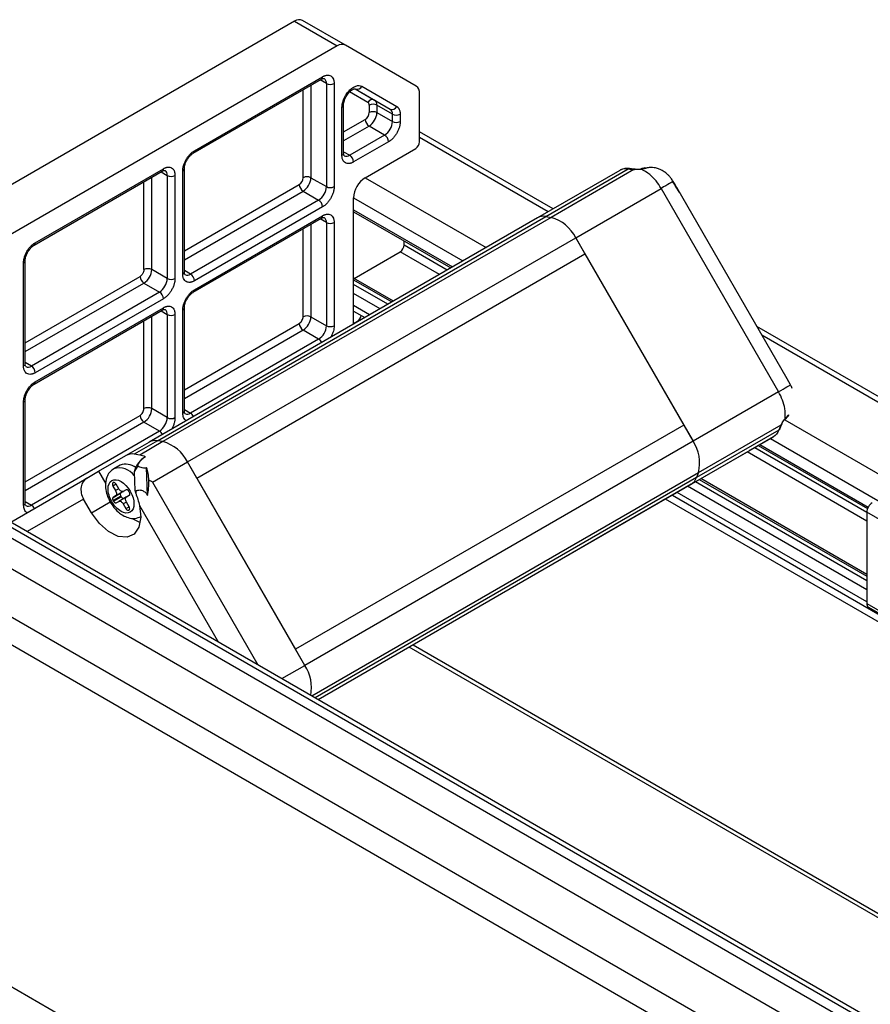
# Model space of a CAD drawing. Header units: millimetres. Extents: x 0 to 1118, y 0 to 864.
# Tile 18 of 22: x 769 to 821, y 550 to 609. Entities that reach past the tile are written whole.
import ezdxf

# ---------------------------------------------------------------- set-up
doc = ezdxf.new("R2010")
doc.units = ezdxf.units.MM

msp = doc.modelspace()

# ---------------------------------------------------------------- linework, layer by layer
for p, q in [((785.67083, 609.1836), (751.13698, 589.24764)), ((785.67083, 609.1836), (788.26355, 607.68686)), ((788.76355, 607.73634), (786.17083, 609.23309)), ((788.26355, 607.68686), (753.7297, 587.75089)), ((793.06338, 605.25329), (788.76355, 607.73634)), ((779.53071, 601.17184), (787.30888, 605.66208)), ((779.59976, 601.32445), (787.37793, 605.8147)), ((786.67083, 605.29374), (786.67083, 599.69049)), ((787.61364, 605.40636), (787.23977, 605.62219)), ((787.61364, 605.40636), (787.61364, 599.14622)), ((788.08504, 605.40636), (788.08504, 599.14622)), ((786.19942, 599.69049), (786.19942, 605.0216)), ((788.72015, 604.56455), (788.79161, 604.69626)), ((790.13732, 604.24831), (789.01991, 604.89359)), ((789.36105, 605.08155), (790.53969, 604.40091)), ((789.36118, 605.08165), (791.4825, 603.85664)), ((789.76355, 605.23426), (791.88487, 604.00925)), ((793.27049, 601.86753), (793.27049, 604.79547)), ((788.65408, 601.1875), (788.65408, 604.0961)), ((790.20636, 604.0957), (790.20636, 603.63673)), ((790.53969, 604.40091), (791.4825, 603.85664)), ((791.62057, 603.55143), (790.67776, 604.0957)), ((790.67776, 604.0957), (790.67776, 603.63673)), ((788.55644, 601.05143), (788.55644, 603.96003)), ((790.67776, 603.63673), (791.62057, 603.09245)), ((791.62057, 603.09245), (791.62057, 603.55143)), ((792.09198, 603.55143), (792.09198, 603.09245)), ((788.65408, 602.46843), (789.97066, 603.22848)), ((790.20636, 602.82023), (788.65408, 601.92411)), ((791.14917, 602.27596), (790.20636, 602.82023)), ((801.37249, 597.80057), (793.27049, 602.47775)), ((791.14917, 602.27596), (789.02785, 601.05134)), ((791.38487, 601.86771), (789.26355, 600.6431)), ((793.27049, 602.13962), (801.07963, 597.6315)), ((788.65408, 601.26712), (789.02785, 601.05134)), ((789.97066, 599.6904), (793.03479, 601.45928)), ((769.86692, 595.59305), (777.64509, 600.08329)), ((769.93597, 595.74566), (777.71414, 600.23591)), ((777.57598, 600.0434), (777.94984, 599.82757)), ((778.89265, 593.83956), (778.89265, 600.09971)), ((778.99028, 593.97563), (778.99028, 600.23578)), ((805.41722, 600.13554), (800.42033, 597.2509)), ((800.93665, 597.33267), (805.93353, 600.21731)), ((806.2773, 600.17708), (801.26172, 597.28164)), ((805.93353, 600.21731), (806.137, 600.18537)), ((806.24285, 600.20697), (806.03938, 600.23891)), ((806.36365, 600.19802), (806.25633, 600.20414)), ((806.29448, 600.18861), (806.30701, 600.18062)), ((776.53563, 594.1117), (776.53563, 599.44282)), ((777.00703, 594.1117), (777.00703, 599.71495)), ((777.94984, 599.82757), (777.94984, 593.56743)), ((778.42125, 599.82757), (778.42125, 593.56743)), ((786.67083, 599.69049), (787.61364, 599.14622)), ((789.97066, 599.6904), (797.30839, 595.45441)), ((778.99028, 595.25656), (785.96372, 599.28224)), ((778.99028, 594.71224), (786.19942, 598.87399)), ((786.19942, 598.87399), (787.14223, 598.32972)), ((802.74541, 596.04529), (807.93086, 599.03879)), ((807.93086, 599.03879), (815.05743, 586.69519)), ((815.5752, 587.48887), (808.87747, 599.08968)), ((787.14223, 598.32972), (779.36406, 593.83947)), ((789.26355, 590.81022), (789.26355, 598.46565)), ((789.26355, 598.46565), (795.89407, 594.63794)), ((787.37793, 597.92147), (779.59976, 593.43123)), ((789.26355, 597.73077), (795.25757, 594.2705)), ((789.26355, 597.61801), (795.15991, 594.21412)), ((800.42033, 597.2509), (776.85011, 583.6441)), ((777.36642, 583.72587), (800.93665, 597.33267)), ((801.26172, 597.28164), (777.69149, 583.67484)), ((779.53071, 592.73425), (787.30888, 597.22449)), ((779.59976, 592.88687), (787.37793, 597.37711)), ((787.61364, 596.96877), (787.23977, 597.1846)), ((787.61364, 596.96877), (787.61364, 590.70863)), ((788.08504, 596.96877), (788.08504, 590.70863)), ((800.93665, 597.33267), (801.26172, 597.28164)), ((786.19942, 591.2529), (786.19942, 596.58402)), ((786.67083, 596.85615), (786.67083, 591.2529)), ((779.17518, 582.43849), (802.74541, 596.04529)), ((792.32782, 595.60713), (792.32782, 595.84905)), ((802.74541, 596.04529), (803.3087, 595.06965)), ((809.87198, 583.7017), (802.74541, 596.04529)), ((789.29074, 593.58168), (792.09212, 595.19888)), ((794.47893, 593.821), (792.09212, 595.19888)), ((792.32782, 595.60713), (794.95038, 594.09316)), ((769.22886, 588.26077), (769.22886, 594.52092)), ((769.32649, 588.39684), (769.32649, 594.65699)), ((779.73847, 581.46284), (803.3087, 595.06965)), ((803.3087, 595.06965), (809.3087, 584.67734)), ((777.94984, 593.56743), (777.00703, 594.1117)), ((779.36406, 593.83947), (778.99028, 594.05525)), ((769.32649, 589.67777), (776.29993, 593.70345)), ((791.67756, 592.2038), (789.26355, 593.59738)), ((789.26355, 593.48467), (791.57994, 592.14745)), ((769.32649, 589.13345), (776.53563, 593.2952)), ((777.47844, 592.75093), (769.70026, 588.26069)), ((776.53563, 593.2952), (777.47844, 592.75093)), ((791.34423, 592.01138), (789.26355, 593.21253)), ((777.71414, 592.34268), (769.93597, 587.85244)), ((790.87279, 591.73922), (789.26355, 592.66821)), ((745.77662, 591.59684), (910.76821, 496.34922)), ((911.18484, 496.39048), (746.19326, 591.63809)), ((769.86692, 587.15546), (777.64509, 591.64571)), ((769.93597, 587.30808), (777.71414, 591.79832)), ((777.57598, 591.60581), (777.94984, 591.38998)), ((778.89265, 585.40197), (778.89265, 591.66212)), ((778.99028, 585.53804), (778.99028, 591.79819)), ((790.23629, 591.37178), (789.26355, 591.93333)), ((789.26355, 591.59507), (789.94332, 591.20265)), ((910.18301, 496.01139), (745.19142, 591.25901)), ((776.53563, 585.67411), (776.53563, 591.00523)), ((777.00703, 585.67411), (777.00703, 591.27736)), ((777.94984, 591.38998), (777.94984, 585.12984)), ((778.42125, 591.38998), (778.42125, 585.12984)), ((786.67083, 591.2529), (787.61364, 590.70863)), ((789.26355, 590.84418), (789.49939, 590.98033)), ((789.5288, 590.96335), (789.49939, 590.98033)), ((778.99028, 586.81897), (785.96372, 590.84465)), ((786.19942, 590.4364), (778.99028, 586.27465)), ((787.14223, 589.89213), (786.19942, 590.4364)), ((949.83282, 512.09624), (813.74569, 590.65767)), ((744.28489, 589.94605), (909.27647, 494.69844)), ((787.14223, 589.89213), (779.36406, 585.40189)), ((814.03851, 590.1505), (949.53996, 511.92718)), ((769.70026, 588.26069), (769.32649, 588.47646)), ((815.78578, 587.11558), (815.57378, 587.48806)), ((743.71883, 587.33144), (908.71041, 492.08383)), ((769.32649, 579.95925), (769.32649, 586.2194)), ((815.05743, 586.69519), (809.87198, 583.7017)), ((908.52904, 490.48365), (743.53745, 585.73126)), ((769.22886, 579.82319), (769.22886, 586.08333)), ((777.94984, 585.12984), (777.00703, 585.67411)), ((778.99028, 585.61766), (779.36406, 585.40189)), ((769.32649, 581.24018), (776.29993, 585.26586)), ((815.43931, 584.98766), (945.76873, 509.75009)), ((776.53563, 584.85761), (769.32649, 580.69587)), ((777.47844, 584.31334), (776.53563, 584.85761)), ((809.3087, 584.67734), (785.73847, 571.07054)), ((809.3087, 584.67734), (809.87198, 583.7017)), ((815.07948, 584.37606), (810.08259, 581.49142)), ((810.20091, 581.7985), (815.2165, 584.69394)), ((815.15354, 584.56826), (815.07948, 584.37606)), ((815.13922, 584.42606), (815.22518, 584.64915)), ((815.22947, 584.66223), (815.27782, 584.75824)), ((815.2351, 584.7033), (815.23444, 584.71793)), ((777.47844, 584.31334), (769.70026, 579.8231)), ((809.75367, 581.08509), (814.75056, 583.96973)), ((814.75056, 583.96973), (813.35558, 583.16417)), ((814.56228, 583.86101), (944.3544, 508.93361)), ((775.43589, 582.82769), (776.85011, 583.6441)), ((777.36642, 583.72587), (775.95221, 582.90946)), ((777.69149, 583.67484), (776.27728, 582.85843)), ((777.69149, 583.67484), (777.36642, 583.72587)), ((809.87198, 583.7017), (786.30176, 570.09489)), ((813.61874, 583.31614), (820.4154, 579.39252)), ((813.82824, 583.43712), (820.45983, 579.60878)), ((813.92588, 583.49351), (820.50091, 579.69782)), ((773.78257, 581.87293), (775.43589, 582.82769)), ((776.27728, 582.85843), (775.95221, 582.90946)), ((776.62757, 582.74741), (776.47038, 582.65667)), ((813.31321, 583.13966), (808.34175, 580.26877)), ((820.41539, 578.8482), (813.14741, 583.04392)), ((775.09686, 582.24699), (774.70402, 582.02021)), ((776.75806, 580.40313), (776.69944, 582.09539)), ((777.05386, 581.21388), (779.17518, 582.43849)), ((779.73847, 581.46284), (779.17518, 582.43849)), ((786.30176, 570.09489), (779.17518, 582.43849)), ((768.44646, 578.79159), (773.07546, 581.46473)), ((773.07546, 581.46473), (773.78257, 581.87293)), ((773.78257, 581.87293), (774.21882, 581.11553)), ((775.94836, 581.84105), (775.98638, 580.70887)), ((779.73847, 581.46284), (785.73847, 571.07054)), ((786.71934, 568.24288), (810.20091, 581.7985)), ((810.08259, 581.49142), (786.92615, 568.12349)), ((810.20091, 581.7985), (810.08259, 581.49142)), ((810.24888, 581.37009), (820.41539, 575.50109)), ((820.41539, 575.6138), (810.34649, 581.42646)), ((774.67729, 581.18682), (774.65334, 581.17299)), ((774.65334, 581.17299), (774.6773, 581.18682)), ((774.84397, 581.09058), (774.65334, 580.98053)), ((774.65334, 580.98053), (774.81495, 580.70062)), ((775.00558, 580.81067), (774.81495, 580.70062)), ((775.00556, 580.8107), (774.84396, 581.09061)), ((777.05386, 581.21388), (783.45451, 570.12763)), ((787.11362, 568.01527), (809.75367, 581.08509)), ((809.75367, 581.08509), (801.7515, 576.46404)), ((820.41539, 574.68464), (809.54185, 580.9618)), ((820.41539, 575.22895), (810.01322, 581.234)), ((772.86746, 580.18998), (769.44634, 578.21437)), ((773.34481, 579.36122), (772.86746, 580.18998)), ((774.6634, 580.29234), (775.13335, 580.56363)), ((774.81495, 580.37985), (774.6634, 580.29234)), ((775.13335, 580.37117), (774.6634, 580.09988)), ((774.68735, 580.0584), (775.1573, 580.3297)), ((775.2849, 580.65115), (774.81495, 580.37985)), ((775.47075, 580.31825), (775.00556, 580.0497)), ((775.13335, 580.56363), (775.2849, 580.65115)), ((775.1573, 580.3297), (775.13335, 580.37117)), ((775.45655, 580.75033), (775.28334, 580.65034)), ((775.45501, 580.74947), (775.28334, 580.65034)), ((775.2849, 580.65115), (775.2881, 580.65309)), ((775.47395, 580.32019), (775.64562, 580.41932)), ((775.64562, 580.61178), (775.62167, 580.65326)), ((937.98914, 505.25902), (808.19807, 580.18581)), ((808.61253, 580.42514), (938.40365, 505.49832)), ((820.41539, 573.94975), (808.90546, 580.5943)), ((769.32649, 580.03887), (769.70026, 579.8231)), ((773.34481, 579.36122), (774.48838, 580.02139)), ((774.6634, 580.09988), (774.68735, 580.0584)), ((774.85401, 579.96219), (775.00556, 580.0497)), ((775.47397, 579.99939), (775.28334, 579.88934)), ((775.28334, 579.88934), (775.44495, 579.60943)), ((775.44495, 579.60943), (775.63558, 579.71948)), ((775.63556, 579.71951), (775.47395, 579.99942)), ((776.26496, 579.79259), (781.04041, 571.52126)), ((807.92225, 580.02655), (806.74839, 579.34868)), ((775.61161, 579.51322), (775.63556, 579.52705)), ((775.85498, 578.99621), (776.31294, 578.76428)), ((806.74839, 579.34868), (801.7515, 576.46404)), ((914.97914, 524.80084), (820.41539, 579.39133)), ((820.41539, 579.39133), (820.41539, 573.84931)), ((801.7515, 576.46404), (787.11492, 568.01452)), ((820.41539, 573.84931), (914.97914, 519.25882)), ((820.51284, 573.63394), (915.07658, 519.04345)), ((792.87764, 571.34127), (922.66849, 496.4146)), ((786.30176, 570.09489), (785.73847, 571.07054)), ((922.43275, 496.27851), (792.6419, 571.20518)), ((784.90649, 569.28942), (786.30176, 570.09489)), ((908.52904, 469.74381), (743.53745, 564.99142))]:
    msp.add_line(p, q)
at = {"flags": 128}
for points in [[(806.24285, 600.20697), (806.25262, 600.20509), (806.25694, 600.20404)], [(815.05743, 586.69519), (815.20823, 586.78225), (815.34481, 586.86109), (815.46547, 586.93074), (815.56874, 586.99034), (815.65332, 587.03916), (815.71818, 587.07659), (815.76251, 587.10217), (815.78577, 587.11558)], [(774.65334, 581.17299), (774.63869, 581.16083), (774.6278, 581.14359), (774.62109, 581.12193), (774.61882, 581.09669), (774.62109, 581.06883), (774.6278, 581.03943), (774.63869, 581.00962), (774.65334, 580.98053)], [(774.84396, 581.09061), (774.8261, 581.11784), (774.80572, 581.14218), (774.78361, 581.16269), (774.76062, 581.17858), (774.73763, 581.18923), (774.71552, 581.19425), (774.69515, 581.19344), (774.67729, 581.18682)], [(775.28334, 580.65034), (775.25358, 580.63931), (775.21962, 580.63796), (775.18277, 580.64632), (775.14445, 580.66408), (775.10613, 580.69056), (775.06929, 580.72474), (775.03533, 580.76531), (775.00556, 580.8107)], [(774.6634, 580.29234), (774.64874, 580.28018), (774.63785, 580.26294), (774.63115, 580.24128), (774.62888, 580.21604), (774.63115, 580.18818), (774.63785, 580.15878), (774.64874, 580.12896), (774.6634, 580.09988)], [(774.81495, 580.70062), (774.83938, 580.65215), (774.85753, 580.60246), (774.8687, 580.55346), (774.87248, 580.50703), (774.8687, 580.46496), (774.85753, 580.42886), (774.83938, 580.40012), (774.81495, 580.37985)], [(775.13335, 580.56363), (775.11869, 580.55147), (775.1078, 580.53423), (775.1011, 580.51257), (775.09883, 580.48733), (775.1011, 580.45947), (775.1078, 580.43007), (775.11869, 580.40026), (775.13335, 580.37117)], [(775.1573, 580.3297), (775.17516, 580.30246), (775.19553, 580.27812), (775.21764, 580.25762), (775.24063, 580.24173), (775.26362, 580.23107), (775.28573, 580.22605), (775.3061, 580.22687), (775.32396, 580.23348)], [(775.47395, 579.99942), (775.44953, 580.04789), (775.43138, 580.09758), (775.4202, 580.14658), (775.41642, 580.19301), (775.4202, 580.23508), (775.43138, 580.27118), (775.44953, 580.29992), (775.47395, 580.32019)], [(775.62167, 580.65326), (775.60381, 580.68049), (775.58344, 580.70483), (775.56133, 580.72534), (775.53834, 580.74122), (775.51535, 580.75188), (775.49324, 580.7569), (775.47287, 580.75609), (775.45501, 580.74947)], [(775.64562, 580.41932), (775.66028, 580.43148), (775.67117, 580.44872), (775.67787, 580.47038), (775.68014, 580.49562), (775.67787, 580.52348), (775.67117, 580.55288), (775.66028, 580.5827), (775.64562, 580.61178)], [(776.26496, 579.79259), (776.34454, 579.08077), (776.23422, 578.48444), (775.94577, 578.06711), (775.50989, 577.87322), (774.97301, 577.92342), (774.39229, 578.21235), (773.82958, 578.70926), (773.34481, 579.36122)], [(774.68735, 580.0584), (774.70521, 580.03117), (774.72558, 580.00683), (774.74769, 579.98632), (774.77068, 579.97043), (774.79367, 579.95978), (774.81578, 579.95476), (774.83616, 579.95557), (774.85401, 579.96219)], [(775.00556, 580.0497), (775.03533, 580.06073), (775.06929, 580.06208), (775.10613, 580.05372), (775.14445, 580.03596), (775.18277, 580.00948), (775.21962, 579.9753), (775.25358, 579.93473), (775.28334, 579.88934)], [(775.44495, 579.60943), (775.46281, 579.5822), (775.48318, 579.55786), (775.50529, 579.53735), (775.52828, 579.52146), (775.55127, 579.51081), (775.57338, 579.50579), (775.59376, 579.5066), (775.61161, 579.51322)], [(775.63556, 579.52705), (775.65022, 579.53921), (775.66111, 579.55645), (775.66782, 579.57811), (775.67008, 579.60335), (775.66782, 579.63121), (775.66111, 579.66061), (775.65022, 579.69042), (775.63556, 579.71951)]]:
    msp.add_lwpolyline(points, dxfattribs=at)
for centre, radius, start, end in [((785.96374, 608.77474), 0.50296, 65.6860478, 125.6181727), ((788.55646, 607.27799), 0.50296, 65.6860478, 125.6181727), ((787.21937, 605.79451), 0.15984, 304.056351, 7.2558294), ((787.27808, 605.43889), 0.33713, 354.4636516, 53.343527), ((787.84934, 605.86127), 0.51234, 242.6096722, 297.3903278), ((789.48448, 605.3633), 0.30746, 246.3569292, 335.1837008), ((792.76983, 604.84474), 0.50308, 354.379621, 54.3019615), ((788.49537, 604.10668), 0.15886, 292.6116283, 357.2262475), ((790.41639, 604.11926), 0.30746, 66.3569292, 155.1837008), ((790.44206, 603.6408), 0.51234, 62.6096722, 117.3903278), ((790.34399, 604.12855), 0.33539, 354.379621, 54.3019615), ((789.69462, 603.66001), 0.51227, 302.6054783, 357.3945215), ((790.44206, 603.18182), 0.51234, 62.6096722, 117.3903278), ((789.65429, 603.6833), 1.02454, 302.6054783, 357.3945215), ((791.60581, 604.13829), 0.30746, 246.3569292, 335.1837008), ((791.2868, 603.58427), 0.33539, 354.379621, 54.3019615), ((791.85628, 604.00633), 0.51234, 242.6096722, 297.3903278), ((790.4824, 603.25176), 0.51227, 182.6054785, 237.3945217), ((790.5971, 603.13903), 1.02454, 302.6054783, 357.3945215), ((791.85628, 603.54736), 0.51234, 242.6096722, 297.3903278), ((790.87313, 601.84442), 0.51227, 2.6054785, 57.3945217), ((792.75875, 601.89082), 0.51227, 302.6054783, 357.3945215), ((779.44209, 601.30406), 0.15899, 302.893956, 7.3713908), ((788.48726, 601.20414), 0.16765, 294.3746583, 354.3052007), ((788.83481, 601.30428), 0.31818, 243.0743105, 307.3498679), ((788.75181, 600.61981), 0.51227, 2.6054785, 57.3945217), ((777.55558, 600.21572), 0.15984, 304.0563511, 7.2558293), ((777.61429, 599.8601), 0.33713, 354.4636516, 53.343527), ((778.83157, 600.24636), 0.15886, 292.6116283, 357.2262475), ((805.75757, 599.54424), 0.68226, 104.1073585, 119.9248037), ((805.78988, 599.38623), 0.8434, 80.1930918, 103.6192534), ((806.01661, 600.08031), 0.16023, 81.8307444, 121.2335866), ((806.22008, 600.04837), 0.16023, 81.8307412, 121.2335898), ((805.95486, 598.37896), 1.97327, 49.4789961, 67.2062719), ((778.18555, 600.28248), 0.51234, 242.6096722, 297.3903278), ((785.68768, 599.71377), 0.51227, 302.6054783, 357.3945215), ((786.43512, 599.23558), 0.51234, 62.6096722, 117.3903278), ((785.64735, 599.73706), 1.02454, 302.6054783, 357.3945215), ((790.79877, 598.39579), 1.5368, 122.6054783, 177.3945215), ((805.19373, 597.48486), 3.14747, 29.584545, 49.5214937), ((786.47546, 599.30553), 0.51227, 182.6054785, 237.3945217), ((786.59016, 599.19279), 1.02454, 302.6054783, 357.3945215), ((787.84934, 599.60112), 0.51234, 242.6096722, 297.3903278), ((786.86619, 597.89818), 0.51227, 2.6054785, 57.3945217), ((787.21937, 597.35692), 0.15984, 304.056351, 7.2558294), ((787.27808, 597.0013), 0.33713, 354.4636516, 53.343527), ((787.84934, 597.42368), 0.51234, 242.6096722, 297.3903278), ((800.79299, 596.56883), 0.77723, 79.3488241, 118.6504013), ((800.61002, 594.99113), 2.38142, 26.2738133, 74.1178043), ((769.77829, 595.72527), 0.15899, 302.893956, 7.3713908), ((791.81608, 595.63041), 0.51227, 302.6054783, 357.3945215), ((769.16778, 594.66757), 0.15886, 292.6116283, 357.2262475), ((776.77133, 593.65679), 0.51234, 62.6096722, 117.3903278), ((775.98356, 594.15827), 1.02454, 302.6054783, 357.3945215), ((778.82346, 593.99227), 0.16765, 294.3746583, 354.3052007), ((776.81167, 593.72674), 0.51227, 182.6054785, 237.3945217), ((776.92637, 593.614), 1.02454, 302.6054783, 357.3945215), ((778.18555, 594.02233), 0.51234, 242.6096722, 297.3903278), ((779.17102, 594.09241), 0.31818, 243.0743105, 307.3498679), ((779.08802, 593.40794), 0.51227, 2.6054785, 57.3945217), ((777.2024, 592.31939), 0.51227, 2.6054785, 57.3945217), ((779.44209, 592.86647), 0.15899, 302.893956, 7.3713908), ((777.55558, 591.77813), 0.15984, 304.056351, 7.2558294), ((777.61429, 591.42251), 0.33713, 354.4636516, 53.343527), ((778.83157, 591.80877), 0.15886, 292.6116283, 357.2262475), ((778.18555, 591.84489), 0.51234, 242.6096722, 297.3903278), ((786.43512, 590.798), 0.51234, 62.6096722, 117.3903278), ((785.64735, 591.29947), 1.02454, 302.6054783, 357.3945215), ((789.21484, 591.41907), 0.52294, 302.9658669, 349.7601391), ((786.47546, 590.86794), 0.51227, 182.6054785, 237.3945217), ((786.59016, 590.7552), 1.02454, 302.6054783, 357.3945215), ((787.84934, 591.16353), 0.51234, 242.6096722, 297.3903278), ((786.87896, 589.47449), 0.49369, 25.8863046, 57.7731086), ((769.15967, 588.41348), 0.16765, 294.3746583, 354.3052007), ((769.50723, 588.51362), 0.31818, 243.0743105, 307.3498679), ((769.42423, 587.82915), 0.51227, 2.6054785, 57.3945217), ((769.77829, 587.28768), 0.15899, 302.893956, 7.3713908), ((769.16778, 586.22998), 0.15886, 292.6116283, 357.2262475), ((776.77133, 585.21921), 0.51234, 62.6096722, 117.3903278), ((775.98356, 585.72068), 1.02454, 302.6054783, 357.3945215), ((776.81167, 585.28915), 0.51227, 182.6054785, 237.3945217), ((776.92637, 585.17641), 1.02454, 302.6054783, 357.3945215), ((778.18555, 585.58474), 0.51234, 242.6096722, 297.3903278), ((778.82346, 585.55468), 0.16765, 294.3746583, 354.3052007), ((779.17102, 585.65482), 0.31818, 243.0743105, 307.3498679), ((779.09539, 584.97942), 0.50066, 26.1138406, 57.5455726), ((815.07906, 584.70619), 0.15674, 298.3674473, 343.9361614), ((777.21517, 583.89571), 0.49369, 25.8863046, 57.7731086), ((777.22276, 582.96203), 0.77723, 79.3488241, 118.6504013), ((777.03979, 581.38433), 2.38142, 26.2738133, 74.1178043), ((807.89098, 582.3793), 2.38183, 345.8863794, 33.724566), ((775.80855, 582.14562), 0.77723, 79.3488241, 118.6504013), ((776.05988, 581.56427), 1.31229, 64.3673271, 80.4639994), ((775.04682, 580.95509), 1.11891, 35.6339194, 107.8438992), ((775.43402, 581.33762), 0.96987, 51.5036976, 110.3425303), ((809.3491, 581.74889), 0.77737, 301.3613335, 340.6581818), ((769.15967, 579.97589), 0.16765, 294.3746583, 354.3052007), ((769.50723, 580.07604), 0.31818, 243.0743105, 307.3498679), ((769.43149, 579.4005), 0.50082, 26.0314046, 57.542923), ((821.13756, 579.35847), 0.72291, 122.6054783, 177.3945215), ((820.64589, 573.82386), 0.2319, 173.7011525, 234.9866671), ((784.25339, 568.7475), 2.45179, 348.9439905, 33.3364255)]:
    msp.add_arc(centre, radius, start, end)
for centre, major_axis, ratio, start_param, end_param in [((777.61845, 581.02418), (-0.99482, 1.73504), 0.81647199, 0.11290049, 0.69245633), ((775.85384, 580.52093), (0.20801, 2.33491), 0.42025861, 5.10390544, 5.48920585), ((773.57457, 580.59819), (-0.49741, 0.86752), 0.81647199, 0.00240448, 1.57320081), ((776.33681, 581.30108), (0.02463, 1.761), 0.28563657, 4.18131338, 4.73343671)]:
    msp.add_ellipse(centre, major_axis=major_axis, ratio=ratio, start_param=start_param, end_param=end_param)
for points, knots in [([(787.37793, 605.8147), (787.39579, 605.82457), (787.43137, 605.84424), (787.48432, 605.86766), (787.53652, 605.88637), (787.58799, 605.89995), (787.66687, 605.91328), (787.76901, 605.91147), (787.88125, 605.87007), (787.97328, 605.79352), (788.0314, 605.69698), (788.06462, 605.59825), (788.08191, 605.50721), (788.08399, 605.44007), (788.08504, 605.40636)], [0, 0, 0, 0, 0.04827744, 0.09615912, 0.14392008, 0.19183742, 0.24018556, 0.37000302, 0.50004808, 0.62986564, 0.75991081, 0.84010542, 0.91970701, 1, 1, 1, 1]), ([(787.30795, 605.65913), (787.31916, 605.66623), (787.36145, 605.69301), (787.41931, 605.7107), (787.4697, 605.71406), (787.47296, 605.71637), (787.47756, 605.70791), (787.47878, 605.70567)], [0, 0, 0, 0, 0.088794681, 0.335125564, 0.588039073, 0.890987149, 1, 1, 1, 1]), ([(788.79161, 604.69626), (788.80039, 604.71294), (788.85377, 604.81432), (788.99155, 604.97333), (789.19106, 605.15156), (789.40325, 605.2611), (789.6051, 605.29743), (789.71151, 605.25501), (789.76355, 605.23426)], [0, 0, 0, 0, 0.03724653, 0.2263928, 0.41553907, 0.6131964, 0.81085373, 1, 1, 1, 1]), ([(788.81649, 604.62632), (788.8651, 604.70104), (788.93257, 604.80476), (789.04513, 604.92166), (789.13502, 604.99749), (789.22956, 605.05403), (789.30548, 605.08193), (789.35509, 605.08391), (789.35907, 605.08609), (789.36444, 605.07597), (789.36638, 605.07232)], [0, 0, 0, 0, 0.20544956, 0.28515104, 0.40879007, 0.52820307, 0.64761321, 0.77021431, 0.91706991, 1, 1, 1, 1]), ([(788.55644, 603.96003), (788.56274, 604.04141), (788.57562, 604.20784), (788.64013, 604.423), (788.70479, 604.53738), (788.72015, 604.56455)], [0, 0, 0, 0, 0.42183829, 0.86265814, 1, 1, 1, 1]), ([(788.65645, 604.0986), (788.6566, 604.12746), (788.65692, 604.1889), (788.68222, 604.31102), (788.72978, 604.46081), (788.78539, 604.56695), (788.81649, 604.62632)], [0, 0, 0, 0, 0.201536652, 0.429216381, 0.680767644, 1, 1, 1, 1]), ([(790.20636, 604.0957), (790.20636, 604.13042), (790.20038, 604.16306), (790.17646, 604.21594), (790.15858, 604.23603), (790.13732, 604.24831)], [0, 0, 0, 0, 0.5, 0.5, 1, 1, 1, 1]), ([(791.88487, 604.00925), (791.89775, 604.00115), (791.92338, 603.98501), (791.95762, 603.95429), (791.98842, 603.91897), (792.01549, 603.87859), (792.04396, 603.82363), (792.06983, 603.75067), (792.08859, 603.65642), (792.09085, 603.58653), (792.09198, 603.55143)], [0, 0, 0, 0, 0.10057305, 0.20024714, 0.29964419, 0.39939128, 0.50010899, 0.66712296, 0.8327847, 1, 1, 1, 1]), ([(792.09198, 603.09245), (792.0916, 603.07161), (792.09085, 603.0301), (792.08466, 602.96538), (792.07476, 602.89938), (792.06079, 602.83188), (792.0329, 602.7247), (791.98027, 602.57637), (791.88831, 602.39366), (791.77601, 602.22256), (791.66336, 602.09042), (791.56125, 601.99311), (791.47377, 601.92264), (791.41459, 601.88607), (791.38487, 601.86771)], [0, 0, 0, 0, 0.04827744, 0.09615912, 0.14392008, 0.19183742, 0.24018556, 0.37000302, 0.50004808, 0.62986564, 0.75991081, 0.84010542, 0.91970701, 1, 1, 1, 1]), ([(778.89265, 600.09971), (778.89303, 600.12055), (778.89378, 600.16207), (778.89997, 600.22678), (778.90987, 600.29278), (778.92384, 600.36028), (778.95173, 600.46746), (779.00436, 600.61579), (779.09632, 600.7985), (779.20862, 600.9696), (779.32127, 601.10175), (779.42338, 601.19905), (779.51086, 601.26952), (779.57004, 601.30609), (779.59976, 601.32445)], [0, 0, 0, 0, 0.04827744, 0.09615912, 0.14392008, 0.19183742, 0.24018556, 0.37000302, 0.50004808, 0.62986564, 0.75991081, 0.84010542, 0.91970701, 1, 1, 1, 1]), ([(779.1527, 600.76599), (779.20136, 600.84084), (779.26891, 600.94471), (779.38113, 601.06089), (779.46035, 601.12943), (779.51059, 601.15799), (779.52978, 601.16889)], [0, 0, 0, 0, 0.42346815, 0.58774713, 0.84258919, 1, 1, 1, 1]), ([(788.6913, 601.02426), (788.68866, 601.02344), (788.68441, 601.02211), (788.65196, 601.11461), (788.65575, 601.17826), (788.65645, 601.19001)], [0, 0, 0, 0, 0.57116572, 0.920870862, 1, 1, 1, 1]), ([(778.99265, 600.23828), (778.9928, 600.26713), (778.99313, 600.32858), (779.01843, 600.4507), (779.06599, 600.60049), (779.1216, 600.70663), (779.1527, 600.76599)], [0, 0, 0, 0, 0.20153665, 0.42921638, 0.68076764, 1, 1, 1, 1]), ([(789.26355, 600.6431), (789.24569, 600.63322), (789.21012, 600.61355), (789.15717, 600.59013), (789.10496, 600.57142), (789.0535, 600.55785), (788.97461, 600.54451), (788.87248, 600.54633), (788.76023, 600.58772), (788.6682, 600.66427), (788.61008, 600.76081), (788.57686, 600.85955), (788.55957, 600.95058), (788.55749, 601.01772), (788.55644, 601.05143)], [0, 0, 0, 0, 0.04827744, 0.09615912, 0.14392008, 0.19183742, 0.24018556, 0.37000302, 0.50004808, 0.62986564, 0.75991081, 0.84010542, 0.91970701, 1, 1, 1, 1]), ([(777.64416, 600.08034), (777.65536, 600.08744), (777.69766, 600.11422), (777.75551, 600.13191), (777.80591, 600.13528), (777.80916, 600.13758), (777.81377, 600.12912), (777.81499, 600.12688)], [0, 0, 0, 0, 0.08879468, 0.33512556, 0.58803907, 0.89098715, 1, 1, 1, 1]), ([(777.71414, 600.23591), (777.732, 600.24578), (777.76758, 600.26545), (777.82052, 600.28887), (777.87273, 600.30758), (777.9242, 600.32116), (778.00308, 600.33449), (778.10521, 600.33268), (778.21746, 600.29128), (778.30949, 600.21473), (778.36761, 600.1182), (778.40083, 600.01946), (778.41812, 599.92842), (778.4202, 599.86129), (778.42125, 599.82757)], [0, 0, 0, 0, 0.04827744, 0.09615912, 0.14392008, 0.19183742, 0.24018556, 0.37000302, 0.50004808, 0.62986564, 0.75991081, 0.84010542, 0.91970701, 1, 1, 1, 1]), ([(806.06125, 600.23373), (805.96888, 600.24513), (805.78293, 600.26806), (805.61605, 600.21489), (805.53208, 600.18813)], [0, 0, 0, 0, 0.49676192, 1, 1, 1, 1]), ([(806.2773, 600.17708), (806.28605, 600.18345), (806.30416, 600.19666), (806.33352, 600.20413), (806.35331, 600.19964), (806.36298, 600.19745)], [0, 0, 0, 0, 0.323362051, 0.669620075, 1, 1, 1, 1]), ([(806.71934, 600.19813), (806.70194, 600.19594), (806.66672, 600.19149), (806.61314, 600.18683), (806.55846, 600.18327), (806.48165, 600.17978), (806.38433, 600.17738), (806.31313, 600.17718), (806.2773, 600.17708)], [0, 0, 0, 0, 0.111431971, 0.225548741, 0.343158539, 0.465000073, 0.730831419, 1, 1, 1, 1]), ([(806.94196, 600.28167), (806.90571, 600.2721), (806.83205, 600.25266), (806.74557, 600.23707), (806.70164, 600.22916)], [0, 0, 0, 0, 0.49211326, 1, 1, 1, 1]), ([(806.71934, 600.19813), (806.71624, 600.20672), (806.70977, 600.22468), (806.70548, 600.22771), (806.70325, 600.22928)], [0, 0, 0, 0, 0.47836189, 1, 1, 1, 1]), ([(807.02531, 600.26508), (807.0107, 600.26097), (806.98171, 600.25282), (806.93459, 600.24116), (806.87605, 600.22799), (806.80444, 600.21305), (806.74793, 600.20314), (806.71934, 600.19813)], [0, 0, 0, 0, 0.16181598, 0.32116996, 0.48434451, 0.7391054, 1, 1, 1, 1]), ([(806.94054, 600.28037), (806.9534, 600.28267), (806.98038, 600.28748), (807.00987, 600.27278), (807.02531, 600.26508)], [0, 0, 0, 0, 0.47644404, 1, 1, 1, 1]), ([(808.52604, 599.65777), (808.50482, 599.68476), (808.46471, 599.73579), (808.40351, 599.80371), (808.3473, 599.86089), (808.2966, 599.90825), (808.25204, 599.94695), (808.15841, 600.02329), (808.01749, 600.11873), (807.81093, 600.21892), (807.60946, 600.28174), (807.42303, 600.30802), (807.26974, 600.30843), (807.14187, 600.29464), (807.06329, 600.27471), (807.02531, 600.26508)], [0, 0, 0, 0, 0.05508665, 0.10417168, 0.14745167, 0.18511132, 0.2173198, 0.24422792, 0.38415623, 0.50003841, 0.63790581, 0.75585243, 0.84341047, 0.92431461, 1, 1, 1, 1]), ([(808.65921, 599.45916), (808.6424, 599.44948), (808.56765, 599.40636), (808.31667, 599.2615), (808.1406, 599.15986), (807.93086, 599.03879)], [0, 0, 0, 0, 0.5, 0.5, 1, 1, 1, 1]), ([(808.65921, 599.45916), (808.6381, 599.49389), (808.5967, 599.56203), (808.54929, 599.62627), (808.52604, 599.65777)], [0, 0, 0, 0, 0.509669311, 1, 1, 1, 1]), ([(809.01844, 598.8271), (808.96256, 598.92409), (808.84068, 599.13563), (808.69778, 599.35166), (808.62039, 599.46864)], [0, 0, 0, 0, 0.45846718, 1, 1, 1, 1]), ([(808.6592, 599.45916), (808.65767, 599.46096), (808.6544, 599.46478), (808.64151, 599.46331), (808.62743, 599.45776), (808.62637, 599.45734)], [0, 0, 0, 0, 0.45082246, 0.95876144, 1, 1, 1, 1]), ([(809.04768, 598.76816), (809.01889, 598.82785), (808.91557, 599.042), (808.76663, 599.28435), (808.65921, 599.45916)], [0, 0, 0, 0, 0.27871196, 1, 1, 1, 1]), ([(788.08504, 599.14622), (788.08466, 599.12537), (788.08391, 599.08386), (788.07772, 599.01915), (788.06783, 598.95314), (788.05385, 598.88565), (788.02597, 598.77846), (787.97334, 598.63013), (787.88137, 598.44742), (787.76907, 598.27632), (787.65642, 598.14418), (787.55431, 598.04687), (787.46683, 597.9764), (787.40765, 597.93983), (787.37793, 597.92147)], [0, 0, 0, 0, 0.048277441, 0.096159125, 0.143920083, 0.191837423, 0.240185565, 0.370003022, 0.500048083, 0.629865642, 0.759910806, 0.840105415, 0.919707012, 1, 1, 1, 1]), ([(787.30795, 597.22154), (787.31916, 597.22864), (787.36145, 597.25542), (787.41931, 597.27312), (787.4697, 597.27648), (787.47296, 597.27878), (787.47756, 597.27032), (787.47878, 597.26808)], [0, 0, 0, 0, 0.08879468, 0.33512556, 0.58803907, 0.89098715, 1, 1, 1, 1]), ([(787.37793, 597.37711), (787.39579, 597.38698), (787.43137, 597.40665), (787.48432, 597.43008), (787.53652, 597.44878), (787.58799, 597.46236), (787.66687, 597.47569), (787.76901, 597.47388), (787.88125, 597.43248), (787.97328, 597.35593), (788.0314, 597.2594), (788.06462, 597.16066), (788.08191, 597.06962), (788.08399, 597.00249), (788.08504, 596.96877)], [0, 0, 0, 0, 0.04827744, 0.09615912, 0.14392008, 0.19183742, 0.24018556, 0.37000302, 0.50004808, 0.62986564, 0.75991081, 0.84010542, 0.91970701, 1, 1, 1, 1]), ([(769.22886, 594.52092), (769.22924, 594.54176), (769.22999, 594.58328), (769.23617, 594.64799), (769.24607, 594.71399), (769.26005, 594.78149), (769.28793, 594.88868), (769.34056, 595.037), (769.43253, 595.21971), (769.54483, 595.39081), (769.65748, 595.52296), (769.75959, 595.62027), (769.84707, 595.69073), (769.90625, 595.7273), (769.93597, 595.74566)], [0, 0, 0, 0, 0.04827744, 0.09615912, 0.14392008, 0.19183742, 0.24018556, 0.37000302, 0.50004808, 0.62986564, 0.75991081, 0.84010542, 0.91970701, 1, 1, 1, 1]), ([(769.32886, 594.65949), (769.32901, 594.68835), (769.32933, 594.74979), (769.35464, 594.87191), (769.4022, 595.0217), (769.4578, 595.12784), (769.48891, 595.18721)], [0, 0, 0, 0, 0.20153665, 0.42921638, 0.68076764, 1, 1, 1, 1]), ([(769.48891, 595.18721), (769.53757, 595.26205), (769.60511, 595.36592), (769.71733, 595.48211), (769.79656, 595.55064), (769.8468, 595.5792), (769.86598, 595.5901)], [0, 0, 0, 0, 0.42346815, 0.58774713, 0.84258919, 1, 1, 1, 1]), ([(776.53563, 594.1117), (776.53528, 594.10009), (776.53458, 594.07693), (776.52881, 594.03993), (776.51779, 593.99429), (776.4984, 593.93971), (776.46778, 593.87885), (776.43033, 593.82172), (776.38843, 593.77275), (776.34439, 593.73183), (776.31476, 593.71292), (776.29993, 593.70345)], [0, 0, 0, 0, 0.08011507, 0.15974062, 0.24015187, 0.36978059, 0.50009231, 0.62972133, 0.76003337, 0.87985031, 1, 1, 1, 1]), ([(779.02751, 593.81239), (779.02487, 593.81157), (779.02062, 593.81024), (778.98817, 593.90274), (778.99196, 593.96639), (778.99265, 593.97814)], [0, 0, 0, 0, 0.57116572, 0.920870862, 1, 1, 1, 1]), ([(778.42125, 593.56743), (778.42087, 593.54658), (778.42012, 593.50507), (778.41393, 593.44036), (778.40403, 593.37436), (778.39006, 593.30686), (778.36217, 593.19967), (778.30954, 593.05134), (778.21758, 592.86864), (778.10528, 592.69754), (777.99263, 592.56539), (777.89052, 592.46808), (777.80304, 592.39761), (777.74386, 592.36105), (777.71414, 592.34268)], [0, 0, 0, 0, 0.04827744, 0.09615912, 0.14392008, 0.19183742, 0.24018556, 0.37000302, 0.50004808, 0.62986564, 0.75991081, 0.84010542, 0.91970701, 1, 1, 1, 1]), ([(779.59976, 593.43123), (779.5819, 593.42135), (779.54632, 593.40168), (779.49338, 593.37826), (779.44117, 593.35955), (779.3897, 593.34598), (779.31082, 593.33264), (779.20869, 593.33446), (779.09644, 593.37585), (779.00441, 593.4524), (778.94629, 593.54894), (778.91307, 593.64768), (778.89578, 593.73871), (778.8937, 593.80585), (778.89265, 593.83956)], [0, 0, 0, 0, 0.04827744, 0.09615912, 0.14392008, 0.19183742, 0.24018556, 0.37000302, 0.50004808, 0.62986564, 0.75991081, 0.84010542, 0.91970701, 1, 1, 1, 1]), ([(778.89265, 591.66212), (778.89303, 591.68296), (778.89378, 591.72448), (778.89997, 591.78919), (778.90987, 591.85519), (778.92384, 591.92269), (778.95173, 592.02988), (779.00436, 592.1782), (779.09632, 592.36091), (779.20862, 592.53201), (779.32127, 592.66416), (779.42338, 592.76147), (779.51086, 592.83193), (779.57004, 592.8685), (779.59976, 592.88687)], [0, 0, 0, 0, 0.04827744, 0.09615912, 0.14392008, 0.19183742, 0.24018556, 0.37000302, 0.50004808, 0.62986564, 0.75991081, 0.84010542, 0.91970701, 1, 1, 1, 1]), ([(779.1527, 592.32841), (779.20136, 592.40325), (779.26891, 592.50712), (779.38113, 592.62331), (779.46035, 592.69184), (779.51059, 592.7204), (779.52978, 592.7313)], [0, 0, 0, 0, 0.42346815, 0.58774713, 0.84258919, 1, 1, 1, 1]), ([(778.99265, 591.80069), (778.9928, 591.82955), (778.99313, 591.89099), (779.01843, 592.01311), (779.06599, 592.1629), (779.1216, 592.26904), (779.1527, 592.32841)], [0, 0, 0, 0, 0.20153665, 0.42921638, 0.68076764, 1, 1, 1, 1]), ([(777.64416, 591.64276), (777.65536, 591.64985), (777.69766, 591.67663), (777.75551, 591.69433), (777.80591, 591.69769), (777.80916, 591.7), (777.81377, 591.69153), (777.81499, 591.68929)], [0, 0, 0, 0, 0.08879468, 0.33512556, 0.58803907, 0.89098715, 1, 1, 1, 1]), ([(777.71414, 591.79832), (777.732, 591.80819), (777.76758, 591.82786), (777.82052, 591.85129), (777.87273, 591.86999), (777.9242, 591.88357), (778.00308, 591.8969), (778.10521, 591.89509), (778.21746, 591.85369), (778.30949, 591.77714), (778.36761, 591.68061), (778.40083, 591.58187), (778.41812, 591.49083), (778.4202, 591.4237), (778.42125, 591.38998)], [0, 0, 0, 0, 0.04827744, 0.09615912, 0.14392008, 0.19183742, 0.24018556, 0.37000302, 0.50004808, 0.62986564, 0.75991081, 0.84010542, 0.91970701, 1, 1, 1, 1]), ([(785.96372, 590.84465), (785.9915, 590.86069), (786.02147, 590.88383), (786.07949, 590.94386), (786.10737, 590.98073), (786.1534, 591.06044), (786.17139, 591.10302), (786.19436, 591.18329), (786.19942, 591.22082), (786.19942, 591.2529)], [0, 0, 0, 0, 0.25, 0.25, 0.5, 0.5, 0.75, 0.75, 1, 1, 1, 1]), ([(788.08504, 590.70863), (788.07583, 590.60026), (788.06161, 590.43299), (787.97143, 590.19339), (787.91476, 590.06756), (787.87697, 590.01022), (787.87649, 590.00949)], [0, 0, 0, 0, 0.477278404, 0.736733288, 0.996643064, 1, 1, 1, 1]), ([(769.93597, 587.85244), (769.91811, 587.84256), (769.88253, 587.8229), (769.82958, 587.79947), (769.77738, 587.78076), (769.72591, 587.76719), (769.64703, 587.75385), (769.54489, 587.75567), (769.43265, 587.79706), (769.34062, 587.87362), (769.2825, 587.97015), (769.24928, 588.06889), (769.23199, 588.15992), (769.22991, 588.22706), (769.22886, 588.26077)], [0, 0, 0, 0, 0.04827744, 0.09615912, 0.14392008, 0.19183742, 0.24018556, 0.37000302, 0.50004808, 0.62986564, 0.75991081, 0.84010542, 0.91970701, 1, 1, 1, 1]), ([(769.36371, 588.2336), (769.36108, 588.23278), (769.35683, 588.23145), (769.32438, 588.32395), (769.32816, 588.3876), (769.32886, 588.39935)], [0, 0, 0, 0, 0.57116572, 0.92087086, 1, 1, 1, 1]), ([(769.22886, 586.08333), (769.22924, 586.10417), (769.22999, 586.14569), (769.23617, 586.2104), (769.24607, 586.2764), (769.26005, 586.3439), (769.28793, 586.45109), (769.34056, 586.59941), (769.43253, 586.78212), (769.54483, 586.95322), (769.65748, 587.08537), (769.75959, 587.18268), (769.84707, 587.25314), (769.90625, 587.28971), (769.93597, 587.30808)], [0, 0, 0, 0, 0.04827744, 0.09615912, 0.14392008, 0.19183742, 0.24018556, 0.37000302, 0.50004808, 0.62986564, 0.75991081, 0.84010542, 0.91970701, 1, 1, 1, 1]), ([(769.32886, 586.2219), (769.32901, 586.25076), (769.32933, 586.3122), (769.35464, 586.43432), (769.4022, 586.58411), (769.4578, 586.69025), (769.48891, 586.74962)], [0, 0, 0, 0, 0.20153665, 0.42921638, 0.68076764, 1, 1, 1, 1]), ([(769.48891, 586.74962), (769.53757, 586.82446), (769.60511, 586.92833), (769.71733, 587.04452), (769.79656, 587.11305), (769.8468, 587.14161), (769.86598, 587.15251)], [0, 0, 0, 0, 0.42346815, 0.58774713, 0.84258919, 1, 1, 1, 1]), ([(776.29993, 585.26586), (776.3277, 585.2819), (776.35767, 585.30504), (776.4157, 585.36507), (776.44358, 585.40194), (776.48961, 585.48165), (776.50759, 585.52423), (776.53057, 585.6045), (776.53563, 585.64203), (776.53563, 585.67411)], [0, 0, 0, 0, 0.25, 0.25, 0.5, 0.5, 0.75, 0.75, 1, 1, 1, 1]), ([(778.42125, 585.12984), (778.41203, 585.02147), (778.39781, 584.8542), (778.30763, 584.6146), (778.25096, 584.48877), (778.21318, 584.43143), (778.2127, 584.4307)], [0, 0, 0, 0, 0.4772784, 0.73673329, 0.99664306, 1, 1, 1, 1]), ([(779.1012, 584.94363), (779.10072, 584.9438), (779.06299, 584.95747), (779.00632, 585.01786), (778.9161, 585.1533), (778.90187, 585.30425), (778.89265, 585.40197)], [0, 0, 0, 0, 0.00335771, 0.26281249, 0.52272216, 1, 1, 1, 1]), ([(779.02751, 585.3748), (779.02487, 585.37398), (779.02062, 585.37265), (778.98817, 585.46515), (778.99196, 585.5288), (778.99265, 585.54055)], [0, 0, 0, 0, 0.57116572, 0.920870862, 1, 1, 1, 1]), ([(815.2165, 584.69394), (815.22924, 584.71565), (815.26279, 584.77279), (815.32469, 584.87698), (815.39371, 584.9822), (815.44037, 585.04541), (815.45576, 585.06626)], [0, 0, 0, 0, 0.19008447, 0.50012093, 0.8351191, 1, 1, 1, 1]), ([(815.45576, 585.06627), (815.47015, 585.08344), (815.49793, 585.11662), (815.5383, 585.16278), (815.5754, 585.20386), (815.60904, 585.23975), (815.63921, 585.27085), (815.65777, 585.289), (815.66658, 585.29762)], [0, 0, 0, 0, 0.2015369, 0.38922408, 0.56289511, 0.72260351, 0.86833766, 1, 1, 1, 1]), ([(815.4747, 585.03673), (815.47445, 585.03946), (815.47397, 585.04469), (815.46165, 585.05928), (815.45576, 585.06626)], [0, 0, 0, 0, 0.521779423, 1, 1, 1, 1]), ([(815.47378, 585.03539), (815.50259, 585.06947), (815.55933, 585.13656), (815.61299, 585.19062), (815.63939, 585.21722)], [0, 0, 0, 0, 0.50786016, 1, 1, 1, 1]), ([(815.66659, 585.29761), (815.66555, 585.28039), (815.66354, 585.2475), (815.64589, 585.22654), (815.63747, 585.21654)], [0, 0, 0, 0, 0.52338143, 1, 1, 1, 1]), ([(815.14659, 584.4585), (815.14444, 584.44922), (815.1364, 584.41439), (815.10357, 584.39228), (815.07948, 584.37606)], [0, 0, 0, 0, 0.26627172, 1, 1, 1, 1]), ([(815.2165, 584.69394), (815.20794, 584.67928), (815.19084, 584.65), (815.16974, 584.60785), (815.15895, 584.58149), (815.15354, 584.56827)], [0, 0, 0, 0, 0.332940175, 0.665234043, 1, 1, 1, 1]), ([(815.2165, 584.69394), (815.22713, 584.6988), (815.24892, 584.70877), (815.26781, 584.72847), (815.27205, 584.74436), (815.27342, 584.74951)], [0, 0, 0, 0, 0.39206061, 0.80329509, 1, 1, 1, 1]), ([(813.35558, 583.16417), (813.33516, 583.15238), (813.2942, 583.12872), (813.26995, 583.11471), (813.27339, 583.11669), (813.27428, 583.11721)], [0, 0, 0, 0, 0.4239341, 0.85043466, 1, 1, 1, 1]), ([(776.17451, 582.18525), (776.19464, 582.27571), (776.22622, 582.35871), (776.32118, 582.51518), (776.38544, 582.58902), (776.47038, 582.65667)], [0, 0, 0, 0, 0.5, 0.5, 1, 1, 1, 1]), ([(813.27428, 583.11721), (813.27387, 583.11697), (813.27281, 583.11635), (813.29792, 583.13084), (813.31321, 583.13966)], [0, 0, 0, 0, 0.39151778, 1, 1, 1, 1]), ([(774.70402, 582.02021), (774.61, 581.95101), (774.43192, 581.81993), (774.23834, 581.46636), (774.17093, 581.02512), (774.24758, 580.55523), (774.40656, 580.13489), (774.64519, 579.73407), (774.93401, 579.41716), (775.26449, 579.18163), (775.60281, 579.03655), (776.00075, 578.98248), (776.24227, 579.08103), (776.37055, 579.13338)], [0, 0, 0, 0, 0.08288986, 0.15699609, 0.27851675, 0.37455124, 0.46355058, 0.54826709, 0.65183483, 0.72020238, 0.80082375, 0.8942065, 1, 1, 1, 1]), ([(776.17451, 582.18525), (776.13536, 582.12706), (776.09777, 582.06822), (776.0234, 581.95111), (775.98676, 581.89169), (775.94836, 581.84105)], [0, 0, 0, 0, 0.5, 0.5, 1, 1, 1, 1]), ([(776.69944, 582.09539), (776.6639, 582.0756), (776.62178, 582.06215), (776.52954, 582.0554), (776.47964, 582.06211), (776.38479, 582.08689), (776.33902, 582.10458), (776.25352, 582.14283), (776.21281, 582.16387), (776.17451, 582.18525)], [0, 0, 0, 0, 0.25, 0.25, 0.5, 0.5, 0.75, 0.75, 1, 1, 1, 1]), ([(774.5889, 581.31227), (774.89552, 581.48934), (775.39339, 581.20192), (776.00663, 580.13976), (776.00663, 579.56483), (775.70001, 579.38777)], [0, 0, 0, 0, 0.5, 0.5, 1, 1, 1, 1]), ([(775.70001, 579.38777), (775.55267, 579.30269), (775.35282, 579.32246), (774.93608, 579.56304), (774.73623, 579.774), (774.44156, 580.2844), (774.35878, 580.56296), (774.35878, 581.0442), (774.44156, 581.22719), (774.5889, 581.31227)], [0, 0, 0, 0, 0.25, 0.25, 0.5, 0.5, 0.75, 0.75, 1, 1, 1, 1]), ([(776.03633, 580.67696), (776.02759, 580.68354), (776.01096, 580.69605), (775.99428, 580.70475), (775.98638, 580.70887)], [0, 0, 0, 0, 0.52568986, 1, 1, 1, 1]), ([(776.00565, 580.64863), (776.01043, 580.6307), (776.01996, 580.59492), (776.03004, 580.55927), (776.03507, 580.54149)], [0, 0, 0, 0, 0.50102959, 1, 1, 1, 1]), ([(776.03633, 580.67696), (776.09086, 580.70669), (776.15537, 580.72815), (776.29457, 580.74299), (776.36997, 580.73517), (776.5085, 580.68203), (776.57169, 580.63676), (776.67687, 580.52928), (776.71995, 580.46813), (776.75806, 580.40313)], [0, 0, 0, 0, 0.25, 0.25, 0.5, 0.5, 0.75, 0.75, 1, 1, 1, 1]), ([(769.43846, 579.36445), (769.43763, 579.36475), (769.39952, 579.3785), (769.3425, 579.43903), (769.25232, 579.57453), (769.23808, 579.72547), (769.22886, 579.82319)], [0, 0, 0, 0, 0.00579343, 0.26461412, 0.5238886, 1, 1, 1, 1]), ([(769.36371, 579.79601), (769.36108, 579.79519), (769.35683, 579.79387), (769.32438, 579.88636), (769.32816, 579.95001), (769.32886, 579.96176)], [0, 0, 0, 0, 0.57116572, 0.92087086, 1, 1, 1, 1])]:
    msp.add_open_spline(points, degree=3, knots=knots)
for points in [[(806.2773, 600.17708), (806.22533, 600.17605), (806.17793, 600.17884), (806.137, 600.18537)], [(815.89118, 586.90097), (815.86031, 586.97458), (815.82508, 587.04631), (815.78578, 587.11558)], [(815.43814, 585.67413), (815.38026, 586.009), (815.24652, 586.3677), (815.05743, 586.69519)], [(815.45576, 585.06626), (815.48172, 585.2495), (815.47572, 585.45671), (815.43814, 585.67413)], [(815.07948, 584.37606), (815.00913, 584.19348), (814.896, 584.05372), (814.75056, 583.96973)], [(777.05386, 581.21388), (776.98495, 581.25366), (776.91272, 581.29326), (776.84023, 581.33111)], [(775.98638, 580.70887), (775.99252, 580.68873), (775.99895, 580.66865), (776.00565, 580.64863)], [(776.03633, 580.67696), (776.03519, 580.63145), (776.03479, 580.58626), (776.03507, 580.54149)], [(776.03507, 580.54149), (776.13875, 580.29154), (776.20784, 580.038), (776.26496, 579.79259)], [(808.34175, 580.26877), (808.17746, 580.17392), (808.01751, 580.08156), (807.92225, 580.02655)]]:
    msp.add_open_spline(points, degree=3)

doc.saveas('drawing.dxf')
